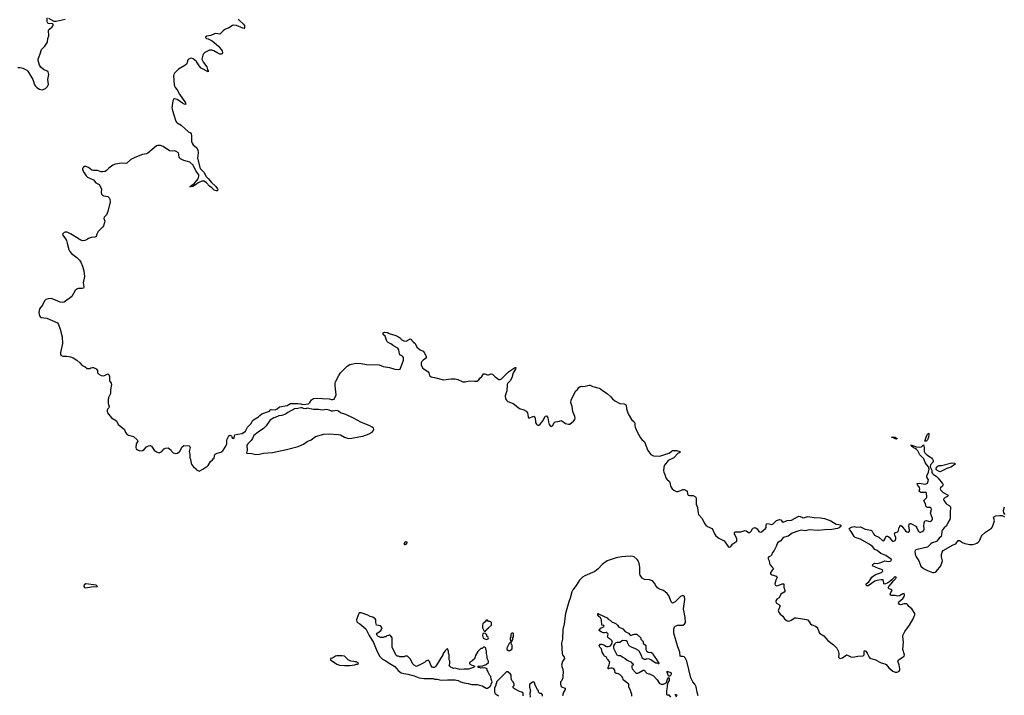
# Model space of a CAD drawing. Header units: inches. Extents: x 2608375 to 2737312, y 944064 to 1028306.
# Tile 10 of 69: x 2651981 to 2667285, y 976919 to 987422. Entities that reach past the tile are written whole.
import ezdxf

# ---------------------------------------------------------------- set-up
doc = ezdxf.new("R2010")
doc.units = ezdxf.units.IN
doc.header["$MEASUREMENT"] = 0
for name, color, linetype in [('C6957', 7, 'Continuous'), ('C6958', 7, 'Continuous'), ('C6967', 7, 'Continuous'), ('C6968', 7, 'Continuous')]:
    doc.layers.add(name, color=color, linetype=linetype)

msp = doc.modelspace()

# ---------------------------------------------------------------- linework, layer by layer
at = {"layer": 'C6957', "color": 5, "elevation": 20}
for points in [[(2657970, 979306), (2657954, 979270), (2657962, 979262), (2657970, 979262), (2657986, 979270), (2658006, 979290), (2658002, 979302)], [(2653010, 978653), (2652985, 978635), (2652978, 978610), (2652990, 978595), (2653010, 978590), (2653090, 978604), (2653189, 978610), (2653170, 978631)], [(2657290, 978202), (2657270, 978202), (2657251, 978189), (2657221, 978110), (2657217, 978090), (2657223, 978063), (2657231, 978050), (2657270, 978028), (2657361, 977950), (2657411, 977850), (2657479, 977739), (2657530, 977612), (2657581, 977521), (2657621, 977481), (2657670, 977456), (2657708, 977428), (2657810, 977365), (2657864, 977304), (2657910, 977271), (2657950, 977259), (2658014, 977250), (2658090, 977225), (2658110, 977222), (2658190, 977192), (2658270, 977178), (2658410, 977182), (2658430, 977172), (2658471, 977171), (2658530, 977152), (2658630, 977162), (2658750, 977162), (2658770, 977152), (2658794, 977150), (2658831, 977131), (2658890, 977111), (2658950, 977105), (2659010, 977086), (2659090, 977085), (2659130, 977078), (2659170, 977065), (2659230, 977032), (2659250, 977032), (2659270, 977042), (2659288, 977052), (2659306, 977070), (2659308, 977092), (2659326, 977130), (2659308, 977170), (2659306, 977210), (2659288, 977228), (2659260, 977280), (2659256, 977296), (2659246, 977310), (2659246, 977330), (2659210, 977348), (2659190, 977339), (2659170, 977348), (2659150, 977342), (2659130, 977349), (2659110, 977349), (2659107, 977353), (2659106, 977370), (2659150, 977376), (2659170, 977371), (2659190, 977385), (2659230, 977398), (2659268, 977430), (2659268, 977450), (2659248, 977490), (2659248, 977530), (2659238, 977570), (2659238, 977610), (2659226, 977630), (2659226, 977650), (2659210, 977666), (2659190, 977666), (2659170, 977646), (2659150, 977646), (2659100, 977600), (2659064, 977536), (2659050, 977486), (2659010, 977448), (2658974, 977430), (2658974, 977410), (2659007, 977387), (2659030, 977385), (2659054, 977370), (2659034, 977350), (2658955, 977325), (2658890, 977326), (2658820, 977320), (2658750, 977342), (2658730, 977335), (2658686, 977350), (2658666, 977370), (2658658, 977390), (2658666, 977410), (2658666, 977450), (2658658, 977470), (2658655, 977550), (2658648, 977572), (2658647, 977607), (2658630, 977646), (2658592, 977608), (2658570, 977578), (2658558, 977550), (2658458, 977390), (2658451, 977370), (2658430, 977349), (2658409, 977349), (2658390, 977358), (2658369, 977390), (2658350, 977446), (2658330, 977466), (2658294, 977450), (2658274, 977430), (2658148, 977368), (2658110, 977386), (2658090, 977406), (2658050, 977486), (2658010, 977526), (2657973, 977527), (2657950, 977518), (2657890, 977518), (2657870, 977526), (2657850, 977526), (2657830, 977546), (2657769, 977670), (2657768, 977810), (2657746, 977850), (2657736, 977856), (2657724, 977856), (2657712, 977848), (2657690, 977846), (2657670, 977828), (2657653, 977827), (2657630, 977818), (2657590, 977818), (2657550, 977838), (2657538, 977850), (2657528, 977870), (2657535, 977885), (2657550, 977891), (2657594, 977926), (2657609, 977950), (2657613, 977970), (2657590, 977997), (2657529, 978010), (2657515, 978050), (2657515, 978090), (2657508, 978110), (2657470, 978134), (2657430, 978144), (2657390, 978164)], [(2659250, 978086), (2659230, 978086), (2659217, 978063), (2659182, 978030), (2659172, 978010), (2659172, 977970), (2659198, 977918), (2659210, 977914), (2659222, 977918), (2659226, 977930), (2659242, 977938), (2659246, 977950), (2659266, 977970), (2659315, 978010), (2659315, 978050), (2659310, 978058), (2659290, 978068), (2659268, 978068)], [(2659210, 977886), (2659178, 977882), (2659174, 977850), (2659186, 977806), (2659230, 977785), (2659262, 977798), (2659266, 977810), (2659262, 977822), (2659248, 977828), (2659242, 977862), (2659227, 977867), (2659222, 977882)], [(2659650, 977886), (2659630, 977886), (2659614, 977870), (2659614, 977830), (2659602, 977810), (2659604, 977784), (2659618, 977758), (2659630, 977754), (2659646, 977790), (2659646, 977810), (2659654, 977826), (2659655, 977870)], [(2659610, 977746), (2659590, 977726), (2659554, 977650), (2659554, 977630), (2659578, 977618), (2659590, 977612), (2659610, 977622), (2659630, 977634), (2659638, 977650), (2659636, 977696), (2659626, 977710), (2659622, 977742)], [(2656910, 977535), (2656890, 977529), (2656842, 977498), (2656814, 977490), (2656814, 977470), (2656910, 977404), (2656950, 977387), (2657030, 977381), (2657110, 977381), (2657150, 977386), (2657190, 977392), (2657210, 977402), (2657230, 977402), (2657246, 977410), (2657242, 977422), (2657210, 977438), (2657190, 977438), (2657167, 977447), (2657128, 977448), (2657086, 977470), (2657030, 977526), (2656995, 977535)]]:
    msp.add_lwpolyline(points, close=True, dxfattribs=at)
for points in [[(2659806, 976910), (2659806, 976950), (2659786, 976970), (2659750, 976978), (2659670, 977018), (2659658, 977030), (2659646, 977050), (2659666, 977070), (2659666, 977090), (2659650, 977126), (2659628, 977148), (2659627, 977167), (2659618, 977190), (2659618, 977230), (2659610, 977246), (2659570, 977286), (2659550, 977286), (2659394, 977130), (2659392, 977108), (2659382, 977090), (2659382, 977070), (2659363, 977037), (2659361, 976970), (2659370, 976946), (2659422, 976910)], [(2660000, 977066), (2659988, 977090), (2659988, 977110), (2659970, 977128), (2659950, 977122), (2659932, 977110), (2659912, 977090), (2659905, 977075), (2659906, 977046), (2659918, 976990), (2659912, 976950), (2659914, 976890)]]:
    msp.add_lwpolyline(points, dxfattribs=at)
at = {"layer": 'C6958', "color": 5, "elevation": 20}
for points in [[(2651950, 986678), (2651990, 986680), (2652030, 986670), (2652090, 986639), (2652110, 986620), (2652184, 986490), (2652212, 986410), (2652227, 986387), (2652250, 986366), (2652290, 986343), (2652330, 986333), (2652345, 986335), (2652384, 986350), (2652415, 986385), (2652427, 986413), (2652421, 986490), (2652432, 986568), (2652430, 986593), (2652422, 986610), (2652410, 986620), (2652349, 986649), (2652310, 986682), (2652290, 986715), (2652266, 986790), (2652268, 986810), (2652300, 986890), (2652319, 986961), (2652372, 987008), (2652411, 987070), (2652416, 987130), (2652436, 987170), (2652430, 987254), (2652444, 987276), (2652486, 987310), (2652500, 987330), (2652501, 987350), (2652490, 987360), (2652430, 987365), (2652421, 987370), (2652410, 987390), (2652410, 987450)], [(2655378, 987430), (2655390, 987415), (2655462, 987350), (2655473, 987330), (2655475, 987290), (2655470, 987286), (2655451, 987289), (2655352, 987332), (2655310, 987337), (2655290, 987330), (2655230, 987294), (2655168, 987270), (2655143, 987250), (2655110, 987210), (2655090, 987199), (2655030, 987207), (2655010, 987204), (2654950, 987177), (2654890, 987166), (2654870, 987152), (2654870, 987145), (2654885, 987130), (2654910, 987124), (2654972, 987092), (2655069, 987010), (2655130, 986936), (2655135, 986905), (2655128, 986892), (2655113, 986887), (2655090, 986888), (2655059, 986899), (2654998, 986938), (2654970, 986947), (2654950, 986949), (2654930, 986946), (2654890, 986930), (2654859, 986910), (2654840, 986890), (2654829, 986870), (2654815, 986830), (2654814, 986810), (2654838, 986758), (2654888, 986690), (2654897, 986670), (2654902, 986642), (2654911, 986629), (2654911, 986609), (2654803, 986670), (2654770, 986706), (2654730, 986770), (2654675, 986815), (2654650, 986822), (2654630, 986821), (2654605, 986810), (2654590, 986790), (2654583, 986750), (2654574, 986730), (2654550, 986710), (2654450, 986651), (2654389, 986591), (2654376, 986570), (2654374, 986550), (2654382, 986410), (2654400, 986370), (2654429, 986330), (2654464, 986264), (2654556, 986130), (2654557, 986117), (2654562, 986110), (2654550, 986104), (2654510, 986124), (2654430, 986181), (2654387, 986193), (2654370, 986182), (2654362, 986158), (2654348, 986050), (2654349, 986030), (2654370, 985956), (2654410, 985844), (2654419, 985830), (2654430, 985818), (2654490, 985782), (2654610, 985675), (2654630, 985666), (2654646, 985650), (2654654, 985614), (2654654, 985530), (2654662, 985502), (2654678, 985478), (2654732, 985432), (2654750, 985392), (2654754, 985350), (2654745, 985270), (2654787, 985107), (2654843, 985050), (2654882, 984982), (2654916, 984950), (2654958, 984898), (2655030, 984830), (2655058, 984790), (2655063, 984770), (2655050, 984761), (2655039, 984761), (2655004, 984770), (2654970, 984809), (2654930, 984833), (2654885, 984885), (2654850, 984910), (2654810, 984910), (2654756, 984884), (2654730, 984864), (2654671, 984830), (2654626, 984826), (2654645, 984835), (2654649, 984850), (2654665, 984855), (2654698, 984882), (2654736, 984924), (2654754, 984950), (2654768, 984990), (2654766, 985010), (2654718, 985070), (2654691, 985130), (2654670, 985164), (2654626, 985206), (2654590, 985220), (2654530, 985232), (2654480, 985260), (2654462, 985282), (2654455, 985330), (2654447, 985350), (2654415, 985375), (2654390, 985382), (2654350, 985379), (2654310, 985384), (2654211, 985451), (2654170, 985465), (2654130, 985467), (2654110, 985460), (2653975, 985345), (2653950, 985336), (2653890, 985327), (2653770, 985279), (2653710, 985246), (2653649, 985191), (2653630, 985185), (2653570, 985191), (2653530, 985186), (2653470, 985175), (2653430, 985160), (2653366, 985114), (2653330, 985075), (2653310, 985063), (2653270, 985055), (2653250, 985057), (2653190, 985075), (2653130, 985077), (2653104, 985084), (2653050, 985124), (2653010, 985142), (2652990, 985142), (2652971, 985130), (2652959, 985110), (2652958, 985090), (2652983, 985043), (2653015, 984995), (2653036, 984976), (2653130, 984931), (2653166, 984886), (2653219, 984859), (2653251, 984790), (2653247, 984733), (2653255, 984710), (2653270, 984693), (2653290, 984682), (2653351, 984671), (2653370, 984651), (2653381, 984630), (2653386, 984590), (2653350, 984438), (2653332, 984388), (2653296, 984350), (2653291, 984330), (2653303, 984290), (2653301, 984270), (2653283, 984217), (2653270, 984198), (2653201, 984130), (2653181, 984090), (2653170, 984049), (2653150, 984039), (2653090, 984037), (2653050, 984021), (2653021, 983999), (2652993, 983987), (2652955, 983985), (2652930, 983992), (2652772, 984092), (2652718, 984118), (2652690, 984120), (2652670, 984113), (2652648, 984090), (2652650, 984070), (2652693, 984013), (2652707, 983987), (2652721, 983950), (2652743, 983850), (2652758, 983818), (2652786, 983786), (2652867, 983727), (2652910, 983682), (2652932, 983650), (2652957, 983590), (2652979, 983519), (2652988, 983432), (2652970, 983330), (2652976, 983270), (2652973, 983250), (2652950, 983242), (2652910, 983245), (2652890, 983242), (2652868, 983232), (2652845, 983210), (2652790, 983120), (2652670, 983032), (2652650, 983027), (2652610, 983031), (2652499, 983079), (2652470, 983086), (2652430, 983083), (2652390, 983070), (2652368, 983050), (2652338, 982982), (2652291, 982929), (2652281, 982870), (2652290, 982816), (2652310, 982794), (2652402, 982782), (2652488, 982748), (2652567, 982707), (2652584, 982684), (2652612, 982610), (2652642, 982490), (2652648, 982390), (2652616, 982250), (2652616, 982216), (2652624, 982204), (2652650, 982193), (2652710, 982193), (2652770, 982179), (2652810, 982164), (2652871, 982130), (2652916, 982090), (2652950, 982046), (2652992, 982030), (2653030, 982001), (2653070, 982001), (2653088, 982012), (2653110, 982017), (2653130, 982015), (2653170, 981996), (2653193, 981970), (2653191, 981930), (2653211, 981910), (2653246, 981890), (2653290, 981887), (2653350, 981919), (2653368, 981908), (2653375, 981875), (2653377, 981810), (2653404, 981770), (2653408, 981750), (2653392, 981670), (2653395, 981610), (2653364, 981550), (2653355, 981510), (2653356, 981456), (2653373, 981410), (2653366, 981390), (2653349, 981371), (2653341, 981350), (2653341, 981330), (2653348, 981310), (2653410, 981231), (2653484, 981184), (2653513, 981130), (2653530, 981111), (2653578, 981078), (2653608, 981050), (2653627, 981007), (2653650, 980973), (2653670, 980963), (2653750, 980941), (2653807, 980890), (2653818, 980870), (2653791, 980830), (2653784, 980770), (2653791, 980750), (2653810, 980736), (2653850, 980719), (2653890, 980723), (2653918, 980742), (2653950, 980781), (2653983, 980797), (2654010, 980801), (2654031, 980790), (2654072, 980730), (2654110, 980705), (2654150, 980691), (2654190, 980711), (2654229, 980751), (2654250, 980761), (2654290, 980766), (2654336, 980730), (2654346, 980710), (2654365, 980690), (2654410, 980679), (2654435, 980685), (2654470, 980716), (2654493, 980750), (2654503, 980777), (2654530, 980805), (2654615, 980795), (2654626, 980786), (2654631, 980771), (2654615, 980710), (2654627, 980670), (2654627, 980610), (2654636, 980590), (2654645, 980525), (2654651, 980511), (2654690, 980462), (2654711, 980451), (2654730, 980425), (2654770, 980405), (2654830, 980432), (2654874, 980466), (2654889, 980471), (2654910, 980492), (2654945, 980555), (2654980, 980580), (2654990, 980594), (2655002, 980598), (2655008, 980648), (2655018, 980670), (2655050, 980685), (2655070, 980686), (2655110, 980700), (2655139, 980721), (2655187, 980790), (2655199, 980830), (2655199, 980890), (2655230, 980952), (2655250, 980962), (2655260, 980960), (2655272, 980952), (2655278, 980930), (2655290, 980918), (2655310, 980912), (2655317, 980923), (2655318, 980950), (2655326, 980970), (2655370, 980981), (2655438, 980990), (2655490, 981025), (2655521, 981090), (2655577, 981143), (2655597, 981183), (2655617, 981203), (2655694, 981246), (2655714, 981270), (2655747, 981293), (2655848, 981330), (2655862, 981338), (2655870, 981352), (2655890, 981362), (2655950, 981356), (2655982, 981370), (2656018, 981402), (2656136, 981424), (2656190, 981455), (2656310, 981455), (2656351, 981451), (2656370, 981442), (2656430, 981445), (2656470, 981452), (2656490, 981472), (2656515, 981510), (2656550, 981531), (2656604, 981536), (2656690, 981535), (2656790, 981527), (2656830, 981517), (2656850, 981516), (2656870, 981523), (2656901, 981590), (2656884, 981730), (2656885, 981770), (2656891, 981790), (2656940, 981890), (2656967, 981930), (2657070, 982037), (2657110, 982063), (2657210, 982084), (2657290, 982076), (2657370, 982062), (2657570, 982057), (2657630, 982033), (2657730, 982017), (2657810, 981988), (2657870, 981983), (2657893, 981990), (2657945, 982130), (2657948, 982150), (2657945, 982170), (2657930, 982190), (2657890, 982214), (2657882, 982230), (2657875, 982290), (2657857, 982317), (2657789, 982350), (2657750, 982385), (2657710, 982404), (2657690, 982424), (2657662, 982502), (2657629, 982530), (2657630, 982554), (2657650, 982562), (2657700, 982560), (2657725, 982545), (2657830, 982511), (2657871, 982490), (2657898, 982470), (2657911, 982451), (2657950, 982432), (2657990, 982426), (2658043, 982457), (2658050, 982459), (2658070, 982451), (2658077, 982437), (2658096, 982416), (2658130, 982390), (2658156, 982330), (2658207, 982290), (2658251, 982270), (2658270, 982247), (2658290, 982210), (2658298, 982190), (2658299, 982170), (2658286, 982154), (2658250, 982130), (2658230, 982109), (2658220, 982090), (2658221, 982050), (2658246, 982006), (2658328, 981948), (2658342, 981930), (2658353, 981890), (2658378, 981870), (2658430, 981862), (2658570, 981825), (2658690, 981839), (2658750, 981838), (2658790, 981829), (2658870, 981793), (2658906, 981790), (2658970, 981807), (2659050, 981801), (2659090, 981804), (2659118, 981822), (2659133, 981847), (2659165, 981875), (2659190, 981915), (2659210, 981917), (2659250, 981903), (2659270, 981903), (2659310, 981916), (2659330, 981910), (2659370, 981871), (2659430, 981831), (2659450, 981831), (2659470, 981839), (2659581, 981950), (2659670, 982010), (2659687, 982013), (2659690, 982018), (2659693, 982010), (2659688, 981990), (2659650, 981930), (2659630, 981855), (2659604, 981810), (2659570, 981770), (2659559, 981750), (2659554, 981650), (2659530, 981590), (2659528, 981572), (2659533, 981530), (2659546, 981506), (2659569, 981489), (2659650, 981453), (2659750, 981380), (2659815, 981355), (2659854, 981334), (2659873, 981310), (2659882, 981250), (2659890, 981231), (2659910, 981234), (2659955, 981255), (2659970, 981256), (2659985, 981245), (2659992, 981232), (2659997, 981170), (2660000, 981161)], [(2652430, 987448), (2652510, 987400), (2652550, 987399), (2652689, 987431)]]:
    msp.add_lwpolyline(points, dxfattribs=at)
msp.add_lwpolyline([(2656370, 981389), (2656350, 981389), (2656304, 981376), (2656254, 981370), (2656150, 981318), (2656130, 981298), (2656114, 981290), (2656054, 981270), (2656010, 981264), (2655950, 981237), (2655930, 981233), (2655891, 981209), (2655871, 981190), (2655811, 981110), (2655770, 981069), (2655688, 981012), (2655620, 980960), (2655602, 980910), (2655581, 980879), (2655527, 980830), (2655514, 980810), (2655517, 980730), (2655507, 980687), (2655510, 980682), (2655590, 980678), (2655650, 980663), (2655710, 980667), (2655770, 980681), (2655910, 980692), (2656130, 980738), (2656311, 980789), (2656390, 980823), (2656450, 980863), (2656510, 980893), (2656577, 980943), (2656710, 980977), (2656790, 980984), (2656930, 980976), (2656970, 980966), (2657030, 980931), (2657090, 980912), (2657144, 980916), (2657250, 980937), (2657315, 980945), (2657415, 980985), (2657459, 981010), (2657476, 981030), (2657483, 981050), (2657479, 981070), (2657461, 981090), (2657425, 981110), (2657286, 981166), (2657170, 981227), (2657050, 981284), (2656970, 981312), (2656937, 981337), (2656910, 981346), (2656850, 981334), (2656830, 981336), (2656792, 981352), (2656750, 981361), (2656690, 981352), (2656623, 981363), (2656550, 981361), (2656450, 981382), (2656430, 981375), (2656390, 981379)], close=True, dxfattribs=at)
at = {"layer": 'C6967', "color": 5, "elevation": 20}
for points in [[(2662489, 980000), (2662498, 979970), (2662497, 979890), (2662517, 979837), (2662524, 979750), (2662533, 979730), (2662587, 979667), (2662625, 979590), (2662645, 979565), (2662670, 979544), (2662706, 979530), (2662741, 979510), (2662753, 979493), (2662779, 979430), (2662800, 979400), (2662850, 979363), (2662930, 979322), (2662991, 979230), (2663010, 979220), (2663030, 979225), (2663067, 979273), (2663127, 979313), (2663130, 979330), (2663126, 979350), (2663089, 979431), (2663089, 979451), (2663101, 979459), (2663190, 979459), (2663250, 979481), (2663274, 979474), (2663310, 979451), (2663330, 979451), (2663350, 979471), (2663370, 979506), (2663383, 979517), (2663410, 979526), (2663445, 979505), (2663470, 979467), (2663490, 979454), (2663510, 979460), (2663571, 979510), (2663582, 979530), (2663583, 979570), (2663592, 979588), (2663630, 979585), (2663670, 979575), (2663690, 979586), (2663746, 979634), (2663790, 979650), (2663810, 979647), (2663830, 979619), (2663850, 979610), (2663910, 979634), (2663976, 979644), (2664070, 979696), (2664090, 979703), (2664110, 979700), (2664150, 979681), (2664170, 979680), (2664230, 979701), (2664330, 979683), (2664430, 979680), (2664490, 979668), (2664590, 979631), (2664670, 979578), (2664710, 979576), (2664732, 979570), (2664751, 979549), (2664720, 979520), (2664694, 979510), (2664604, 979496), (2664490, 979494), (2664390, 979483), (2664250, 979491), (2664190, 979478), (2664130, 979486), (2664090, 979477), (2663990, 979440), (2663927, 979393), (2663850, 979372), (2663810, 979319), (2663758, 979290), (2663738, 979230), (2663706, 979170), (2663682, 979138), (2663664, 979096), (2663650, 979082), (2663623, 979070), (2663611, 979050), (2663630, 979012), (2663635, 978970), (2663646, 978946), (2663670, 978915), (2663700, 978890), (2663653, 978830), (2663650, 978810), (2663675, 978790), (2663738, 978770), (2663753, 978750), (2663734, 978710), (2663716, 978650), (2663725, 978630), (2663750, 978623), (2663772, 978628), (2663830, 978653), (2663850, 978654), (2663856, 978650), (2663860, 978600), (2663875, 978550), (2663876, 978530), (2663813, 978490), (2663786, 978434), (2663748, 978412), (2663733, 978390), (2663734, 978370), (2663746, 978350), (2663782, 978330), (2663800, 978310), (2663774, 978250), (2663772, 978230), (2663776, 978216), (2663803, 978183), (2663841, 978150), (2663867, 978110), (2663887, 978090), (2663910, 978079), (2663930, 978074), (2663950, 978075), (2663974, 978086), (2664030, 978121), (2664050, 978126), (2664150, 978106), (2664210, 978099), (2664231, 978090), (2664274, 978030), (2664295, 978015), (2664350, 977993), (2664370, 977976), (2664387, 977950), (2664410, 977885), (2664482, 977842), (2664544, 977770), (2664630, 977706), (2664680, 977650), (2664703, 977610), (2664714, 977570), (2664710, 977510), (2664730, 977492), (2664750, 977494), (2664770, 977503), (2664830, 977546), (2664850, 977544), (2664898, 977518), (2664930, 977513), (2665010, 977530), (2665090, 977534), (2665107, 977550), (2665105, 977595), (2665110, 977618), (2665130, 977603), (2665152, 977572), (2665184, 977510), (2665197, 977497), (2665210, 977490), (2665270, 977476), (2665370, 977426), (2665430, 977410), (2665450, 977396), (2665490, 977345), (2665550, 977296), (2665590, 977280), (2665622, 977278), (2665650, 977292), (2665659, 977310), (2665660, 977330), (2665651, 977391), (2665630, 977450), (2665641, 977470), (2665727, 977530), (2665732, 977550), (2665710, 977630), (2665716, 977750), (2665706, 977830), (2665709, 977850), (2665741, 977910), (2665810, 978010), (2665868, 978110), (2665896, 978170), (2665894, 978190), (2665850, 978265), (2665799, 978299), (2665782, 978330), (2665770, 978341), (2665730, 978342), (2665670, 978328), (2665650, 978336), (2665640, 978350), (2665646, 978374), (2665710, 978425), (2665729, 978450), (2665736, 978476), (2665730, 978500), (2665710, 978498), (2665655, 978465), (2665630, 978459), (2665589, 978471), (2665529, 978469), (2665517, 978477), (2665510, 978489), (2665522, 978518), (2665544, 978550), (2665538, 978558), (2665524, 978564), (2665493, 978573), (2665479, 978590), (2665489, 978611), (2665526, 978650), (2665561, 978699), (2665593, 978730), (2665598, 978742), (2665609, 978750), (2665598, 978758), (2665590, 978761), (2665571, 978750), (2665542, 978718), (2665498, 978682), (2665474, 978666), (2665430, 978648), (2665414, 978654), (2665406, 978706), (2665392, 978712), (2665372, 978712), (2665305, 978705), (2665270, 978694), (2665170, 978621), (2665150, 978620), (2665137, 978630), (2665140, 978650), (2665179, 978681), (2665197, 978703), (2665226, 978754), (2665247, 978773), (2665284, 978796), (2665375, 978830), (2665399, 978850), (2665392, 978872), (2665330, 978891), (2665235, 978930), (2665239, 978950), (2665250, 978962), (2665270, 978971), (2665310, 978970), (2665350, 978976), (2665415, 979005), (2665430, 979008), (2665479, 979001), (2665510, 979005), (2665528, 979010), (2665529, 979030), (2665444, 979090), (2665365, 979125), (2665310, 979170), (2665270, 979188), (2665237, 979230), (2665182, 979270), (2665050, 979347), (2664969, 979370), (2664950, 979389), (2664904, 979464), (2664882, 979490), (2664875, 979510), (2664890, 979525), (2664910, 979534), (2664950, 979541), (2664990, 979534), (2665050, 979539), (2665122, 979502), (2665208, 979488), (2665221, 979481), (2665231, 979471), (2665250, 979430), (2665266, 979410), (2665336, 979376), (2665390, 979325), (2665410, 979318), (2665430, 979345), (2665449, 979391), (2665470, 979394), (2665496, 979376), (2665530, 979331), (2665550, 979317), (2665570, 979315), (2665590, 979327), (2665598, 979350), (2665597, 979370), (2665581, 979410), (2665580, 979430), (2665592, 979448), (2665630, 979459), (2665635, 979465), (2665653, 979527), (2665670, 979562), (2665690, 979548), (2665750, 979474), (2665770, 979461), (2665790, 979456), (2665811, 979470), (2665812, 979490), (2665801, 979550), (2665805, 979575), (2665810, 979591), (2665830, 979592), (2665908, 979548), (2665924, 979524), (2665950, 979467), (2665970, 979455), (2665990, 979457), (2666023, 979470), (2666038, 979490), (2666040, 979510), (2666034, 979550), (2666041, 979599), (2666051, 979629), (2666070, 979635), (2666104, 979624), (2666130, 979621), (2666155, 979630), (2666167, 979650), (2666167, 979670), (2666140, 979750), (2666151, 979810), (2666148, 979828), (2666130, 979838), (2666090, 979840), (2666070, 979850), (2666058, 979898), (2666038, 979930), (2666032, 979950), (2666076, 979990), (2666079, 980000)], [(2666382, 980000), (2666367, 979993), (2666345, 979975), (2666342, 979970), (2666344, 979950), (2666379, 979899), (2666390, 979888), (2666429, 979869), (2666447, 979847), (2666443, 979757), (2666445, 979690), (2666438, 979650), (2666412, 979610), (2666386, 979554), (2666350, 979523), (2666324, 979490), (2666315, 979470), (2666311, 979410), (2666303, 979390), (2666270, 979360), (2666233, 979310), (2666166, 979290), (2666144, 979276), (2666090, 979222), (2665910, 979178), (2665900, 979170), (2665893, 979150), (2665904, 979090), (2665913, 979070), (2665957, 979010), (2665985, 978925), (2666030, 978890), (2666090, 978860), (2666170, 978828), (2666190, 978826), (2666210, 978833), (2666230, 978850), (2666300, 978930), (2666322, 979010), (2666310, 979070), (2666308, 979110), (2666317, 979143), (2666336, 979170), (2666490, 979259), (2666530, 979275), (2666570, 979326), (2666590, 979324), (2666635, 979295), (2666670, 979280), (2666750, 979264), (2666790, 979265), (2666830, 979275), (2666856, 979284), (2666881, 979299), (2666898, 979322), (2666930, 979395), (2666943, 979410), (2666990, 979453), (2667084, 979516), (2667102, 979538), (2667132, 979630), (2667119, 979690), (2667151, 979709), (2667216, 979716), (2667254, 979714), (2667290, 979696)], [(2667296, 979730), (2667275, 979755), (2667272, 979790), (2667286, 979850)], [(2662529, 976909), (2662509, 976970), (2662493, 977053), (2662475, 977090), (2662442, 977130), (2662414, 977190), (2662349, 977449), (2662323, 977503), (2662310, 977518), (2662290, 977522), (2662260, 977520), (2662247, 977527), (2662243, 977590), (2662204, 977690), (2662150, 977886), (2662149, 977950), (2662158, 977982), (2662170, 977994), (2662212, 978012), (2662290, 978012), (2662315, 978025), (2662329, 978051), (2662327, 978130), (2662299, 978261), (2662318, 978410), (2662316, 978456), (2662310, 978462), (2662290, 978469), (2662250, 978454), (2662170, 978374), (2662130, 978349), (2662109, 978370), (2662078, 978458), (2662043, 978503), (2661989, 978549), (2661928, 978570), (2661892, 978592), (2661865, 978630), (2661855, 978655), (2661819, 978699), (2661770, 978713), (2661690, 978721), (2661658, 978738), (2661626, 978786), (2661619, 978810), (2661619, 978910), (2661609, 978970), (2661592, 979010), (2661578, 979030), (2661533, 979070), (2661510, 979079), (2661470, 979083), (2661334, 979074), (2661250, 979058), (2661110, 979010), (2661037, 978950), (2660974, 978886), (2660918, 978842), (2660763, 978777), (2660730, 978758), (2660684, 978710), (2660630, 978625), (2660579, 978561), (2660563, 978530), (2660538, 978430), (2660515, 978370), (2660462, 978190), (2660442, 978030), (2660423, 977943), (2660419, 977790), (2660402, 977730), (2660411, 977570), (2660416, 977550), (2660445, 977510), (2660451, 977490), (2660417, 977443), (2660401, 977390), (2660411, 977351), (2660424, 977324), (2660426, 977270), (2660421, 977230), (2660422, 977190), (2660407, 977150), (2660386, 977130), (2660386, 977090), (2660396, 977056), (2660402, 977050), (2660458, 977030), (2660461, 977010), (2660435, 976970), (2660418, 976910)], [(2661496, 976904), (2661498, 976930), (2661469, 977009), (2661448, 977048), (2661448, 977090), (2661362, 977162), (2661355, 977190), (2661342, 977210), (2661310, 977242), (2661270, 977258), (2661250, 977258), (2661238, 977270), (2661229, 977310), (2661210, 977335), (2661190, 977342), (2661170, 977342), (2661142, 977338), (2661134, 977330), (2661126, 977330), (2661128, 977350), (2661145, 977395), (2661152, 977432), (2661130, 977468), (2661116, 977476), (2661095, 977515), (2661069, 977529), (2661062, 977550), (2661035, 977590), (2661023, 977643), (2660998, 977670), (2660989, 977690), (2661008, 977712), (2661028, 977712), (2661070, 977698), (2661090, 977682), (2661100, 977680), (2661130, 977678), (2661150, 977682), (2661166, 977690), (2661176, 977704), (2661188, 977732), (2661188, 977768), (2661170, 977788), (2661150, 977795), (2661120, 977820), (2661115, 977830), (2661126, 977870), (2661122, 977882), (2661110, 977886), (2661098, 977898), (2661070, 977888), (2661050, 977889), (2661030, 977902), (2661006, 977910), (2660990, 977926), (2660988, 977932), (2661016, 977964), (2661066, 977990), (2661062, 978002), (2661027, 978007), (2661026, 978090), (2661010, 978126), (2660983, 978143), (2660967, 978167), (2660966, 978190), (2660970, 978192), (2660982, 978182), (2660990, 978182), (2661110, 978122), (2661130, 978102), (2661164, 978084), (2661190, 978054), (2661210, 978052), (2661250, 978032), (2661271, 978011), (2661290, 977982), (2661354, 977950), (2661394, 977910), (2661444, 977884), (2661470, 977854), (2661490, 977852), (2661530, 977872), (2661574, 977870), (2661634, 977810), (2661634, 977790), (2661670, 977754), (2661674, 977730), (2661712, 977692), (2661711, 977631), (2661725, 977610), (2661750, 977591), (2661770, 977585), (2661791, 977591), (2661816, 977576), (2661825, 977550), (2661845, 977525), (2661852, 977510), (2661871, 977491), (2661892, 977450), (2661912, 977430), (2661914, 977410), (2661910, 977406), (2661898, 977418), (2661870, 977418), (2661810, 977455), (2661793, 977473), (2661770, 977482), (2661730, 977486), (2661710, 977478), (2661690, 977478), (2661670, 977486), (2661658, 977498), (2661649, 977530), (2661610, 977604), (2661597, 977617), (2661550, 977644), (2661489, 977669), (2661455, 977690), (2661434, 977730), (2661429, 977749), (2661408, 977768), (2661350, 977769), (2661310, 977742), (2661270, 977742), (2661246, 977734), (2661225, 977715), (2661211, 977690), (2661211, 977650), (2661265, 977550), (2661290, 977538), (2661317, 977537), (2661334, 977530), (2661354, 977510), (2661394, 977490), (2661424, 977464), (2661490, 977434), (2661498, 977418), (2661514, 977410), (2661514, 977390), (2661498, 977382), (2661494, 977350), (2661502, 977330), (2661550, 977272), (2661570, 977265), (2661590, 977265), (2661610, 977272), (2661670, 977311), (2661690, 977312), (2661702, 977290), (2661730, 977262), (2661753, 977253), (2661772, 977252), (2661830, 977222), (2661890, 977162), (2661925, 977105), (2661950, 977092), (2661990, 977092), (2662028, 977112), (2662036, 977124), (2662050, 977172), (2662070, 977194), (2662076, 977170), (2662075, 977150), (2662051, 977110), (2662051, 977089), (2662043, 977077), (2662047, 977050), (2662036, 976990), (2662034, 976930), (2662045, 976925), (2662070, 976925), (2662098, 976890)], [(2660108, 976908), (2660107, 976927), (2660090, 976946), (2660068, 976948), (2660046, 976970), (2660046, 976990), (2660028, 977008), (2660000, 977066)], [(2662188, 976890), (2662182, 976922), (2662170, 976926), (2662170, 976934), (2662190, 976932), (2662194, 976914)]]:
    msp.add_lwpolyline(points, dxfattribs=at)
msp.add_lwpolyline([(2662070, 977215), (2662063, 977223), (2662047, 977273), (2662047, 977293), (2662065, 977285), (2662090, 977281), (2662105, 977270), (2662107, 977250), (2662090, 977219)], close=True, dxfattribs=at)
at = {"layer": 'C6968', "color": 5, "elevation": 20}
for points in [[(2660000, 981161), (2660003, 981150), (2660012, 981132), (2660030, 981120), (2660050, 981121), (2660070, 981136), (2660118, 981190), (2660141, 981250), (2660150, 981261), (2660170, 981265), (2660190, 981230), (2660199, 981170), (2660210, 981130), (2660230, 981103), (2660250, 981101), (2660264, 981110), (2660286, 981154), (2660296, 981164), (2660310, 981171), (2660370, 981182), (2660390, 981190), (2660410, 981187), (2660465, 981145), (2660510, 981132), (2660530, 981134), (2660590, 981180), (2660610, 981208), (2660614, 981226), (2660611, 981251), (2660580, 981330), (2660567, 981407), (2660546, 981470), (2660555, 981510), (2660627, 981653), (2660650, 981673), (2660670, 981704), (2660690, 981720), (2660710, 981725), (2660730, 981720), (2660770, 981725), (2660830, 981742), (2660850, 981742), (2660890, 981722), (2660990, 981693), (2661010, 981683), (2661038, 981658), (2661114, 981610), (2661170, 981557), (2661193, 981530), (2661230, 981499), (2661310, 981457), (2661374, 981450), (2661399, 981439), (2661405, 981430), (2661411, 981370), (2661437, 981297), (2661490, 981208), (2661531, 981170), (2661544, 981150), (2661542, 981110), (2661547, 981090), (2661576, 981016), (2661630, 980922), (2661650, 980895), (2661690, 980861), (2661744, 980724), (2661790, 980664), (2661810, 980650), (2661830, 980644), (2661930, 980636), (2662070, 980681), (2662111, 980709), (2662130, 980727), (2662190, 980723), (2662242, 980710), (2662242, 980690), (2662218, 980682), (2662206, 980674), (2662150, 980612), (2662061, 980570), (2662005, 980495), (2661995, 980465), (2661990, 980410), (2661993, 980390), (2662010, 980350), (2662022, 980302), (2662038, 980278), (2662082, 980242), (2662088, 980230), (2662099, 980170), (2662122, 980130), (2662147, 980107), (2662190, 980089), (2662211, 980089), (2662243, 980097), (2662290, 980121), (2662310, 980121), (2662336, 980110), (2662356, 980090), (2662361, 980050), (2662370, 980032), (2662390, 980027), (2662450, 980027), (2662487, 980007), (2662489, 980000)], [(2666079, 980000), (2666083, 980010), (2666076, 980056), (2666070, 980070), (2666054, 980074), (2665990, 980071), (2665970, 980081), (2665964, 980090), (2665970, 980130), (2665965, 980150), (2665938, 980190), (2665933, 980210), (2665965, 980215), (2666050, 980202), (2666070, 980204), (2666090, 980216), (2666103, 980250), (2666105, 980270), (2666083, 980310), (2666080, 980330), (2666109, 980390), (2666115, 980435), (2666105, 980470), (2666062, 980530), (2666033, 980593), (2665970, 980658), (2665940, 980720), (2665921, 980741), (2665898, 980758), (2665869, 980770), (2665841, 980790), (2665842, 980802), (2665830, 980810), (2665850, 980810), (2665860, 980800), (2665922, 980782), (2665970, 980777), (2665996, 980784), (2666031, 980811), (2666039, 980770), (2666037, 980730), (2666041, 980710), (2666052, 980690), (2666079, 980659), (2666151, 980611), (2666169, 980590), (2666178, 980570), (2666177, 980550), (2666140, 980500), (2666133, 980470), (2666157, 980417), (2666156, 980390), (2666164, 980370), (2666184, 980350), (2666225, 980325), (2666257, 980297), (2666323, 980210), (2666333, 980190), (2666325, 980170), (2666295, 980145), (2666289, 980130), (2666297, 980110), (2666336, 980070), (2666410, 980030), (2666402, 980010), (2666382, 980000)]]:
    msp.add_lwpolyline(points, dxfattribs=at)
for points in [[(2666070, 980869), (2666050, 980870), (2666057, 980883), (2666068, 980930), (2666090, 980981), (2666098, 980982), (2666109, 980991), (2666110, 980994), (2666113, 980973), (2666107, 980930), (2666090, 980890)], [(2665610, 980901), (2665590, 980904), (2665561, 980921), (2665529, 980930), (2665550, 980937), (2665590, 980930), (2665600, 980920), (2665621, 980910)], [(2666290, 980392), (2666270, 980398), (2666237, 980417), (2666228, 980428), (2666224, 980450), (2666250, 980482), (2666270, 980491), (2666310, 980494), (2666470, 980534), (2666518, 980530), (2666523, 980510), (2666481, 980479), (2666455, 980465), (2666390, 980445), (2666310, 980403)]]:
    msp.add_lwpolyline(points, close=True, dxfattribs=at)

doc.saveas('drawing.dxf')
